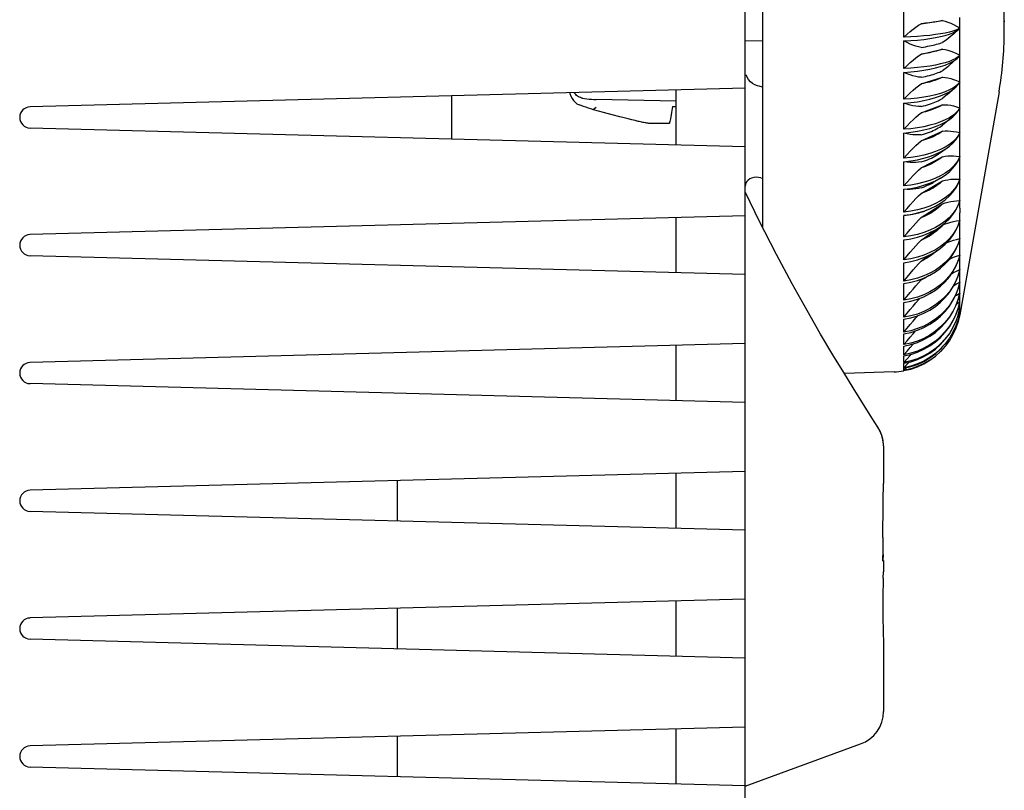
# Model space of a CAD drawing. Header units: inches. Extents: x 0 to 13.8, y 0 to 10.6.
# Tile 3 of 30: x 1.9 to 3, y 4.7 to 5.6. Entities that reach past the tile are written whole.
import ezdxf

# ---------------------------------------------------------------- set-up
doc = ezdxf.new("R2010")
doc.units = ezdxf.units.IN
doc.header["$LTSCALE"] = 0.75625
doc.header["$MEASUREMENT"] = 0
doc.layers.get('0').update_dxf_attribs({"linetype": 'CONTINUOUS'})

msp = doc.modelspace()

# ---------------------------------------------------------------- linework, layer by layer
at = {"color": 7, "linetype": 'Continuous'}
for p, q in [((2.7394, 4.2958), (2.7394, 6.0936)), ((2.759, 5.9659), (2.759, 5.3534)), ((3.0346, 5.5876), (3.0346, 5.7433)), ((2.9399, 5.5854), (2.9642, 5.5892)), ((2.9838, 5.5884), (2.9838, 5.5923)), ((3.0346, 5.5887), (3.0346, 5.5877)), ((2.982, 5.5792), (2.9794, 5.578)), ((2.9802, 5.5767), (2.9819, 5.5783)), ((2.9838, 5.5805), (2.982, 5.5792)), ((2.9829, 5.5793), (2.9838, 5.5802)), ((3.0346, 5.5877), (3.0346, 5.5874)), ((3.0346, 5.5874), (3.0346, 5.5876)), ((3.0346, 5.5874), (3.0346, 5.5874)), ((3.0346, 5.5761), (3.0346, 5.5874)), ((2.7394, 5.5663), (2.759, 5.5658)), ((2.9838, 5.5611), (2.9838, 5.5686)), ((2.9399, 5.5508), (2.9642, 5.5564)), ((2.9838, 5.5573), (2.9838, 5.5611)), ((2.9749, 5.5403), (2.981, 5.546)), ((2.9794, 5.5458), (2.9761, 5.5441)), ((2.982, 5.5476), (2.9794, 5.5458)), ((2.981, 5.5459), (2.982, 5.5469)), ((2.9838, 5.5494), (2.982, 5.5476)), ((2.982, 5.5469), (2.9838, 5.5492)), ((2.9838, 5.5305), (2.9838, 5.5379)), ((2.9399, 5.5168), (2.9642, 5.5243)), ((2.9838, 5.5267), (2.9838, 5.5305)), ((2.7394, 5.512), (1.9244, 5.4907)), ((2.6606, 5.4472), (2.6606, 5.51)), ((2.759, 5.5132), (2.7552, 5.5141)), ((2.9697, 5.5047), (2.9784, 5.5122)), ((2.9761, 5.512), (2.972, 5.5099)), ((2.9794, 5.5143), (2.9761, 5.512)), ((2.982, 5.5166), (2.9794, 5.5143)), ((2.9838, 5.5191), (2.982, 5.5166)), ((2.982, 5.5159), (2.9838, 5.5188)), ((2.4047, 5.5033), (2.4047, 5.4539)), ((2.6606, 5.4971), (2.5695, 5.499)), ((2.9838, 5.5007), (2.9838, 5.5078)), ((3.0287, 5.5076), (2.9838, 5.2535)), ((2.9838, 5.497), (2.9838, 5.5007)), ((2.578, 5.4842), (2.5664, 5.4874)), ((2.6567, 5.4911), (2.6554, 5.484)), ((2.6567, 5.4911), (2.6606, 5.4911)), ((2.9399, 5.4838), (2.9642, 5.4931)), ((2.9838, 5.4896), (2.982, 5.4866)), ((2.5879, 5.4816), (2.578, 5.4842)), ((2.5965, 5.4793), (2.5879, 5.4816)), ((2.6015, 5.478), (2.5965, 5.4793)), ((2.6061, 5.4768), (2.6015, 5.478)), ((2.6102, 5.4758), (2.6061, 5.4768)), ((2.6139, 5.4749), (2.6102, 5.4758)), ((2.9746, 5.4781), (2.9642, 5.4699)), ((2.9761, 5.4809), (2.972, 5.4782)), ((2.9838, 5.4718), (2.9838, 5.4788)), ((2.7394, 5.4451), (1.9244, 5.4664)), ((2.6172, 5.4741), (2.6139, 5.4749)), ((2.6528, 5.4715), (2.6316, 5.4716)), ((2.9626, 5.4687), (2.9642, 5.4699)), ((2.9838, 5.4683), (2.9838, 5.4718)), ((2.9399, 5.4518), (2.9642, 5.4628)), ((2.9838, 5.4612), (2.982, 5.4576)), ((2.9598, 5.4371), (2.9694, 5.4438)), ((2.9673, 5.4447), (2.962, 5.442)), ((2.972, 5.4477), (2.9673, 5.4447)), ((2.9838, 5.4441), (2.9838, 5.4508)), ((2.9399, 5.4212), (2.9642, 5.4338)), ((2.9838, 5.4178), (2.9838, 5.4241)), ((2.7573, 5.4097), (2.759, 5.4092)), ((2.962, 5.4094), (2.9536, 5.4045)), ((2.962, 5.412), (2.9561, 5.4092)), ((2.9399, 5.3919), (2.9642, 5.4062)), ((2.9838, 5.393), (2.9838, 5.3989)), ((2.756, 5.3593), (2.7394, 5.3936)), ((2.9399, 5.3644), (2.9642, 5.3801)), ((2.9497, 5.3775), (2.9428, 5.3751)), ((2.9642, 5.3801), (2.9626, 5.3785)), ((2.982, 5.3782), (2.9838, 5.3836)), ((2.7394, 5.3664), (1.9244, 5.345)), ((2.6606, 5.3015), (2.6606, 5.3643)), ((2.775, 5.3223), (2.755, 5.3613)), ((2.9399, 5.3386), (2.9642, 5.3558)), ((2.9626, 5.354), (2.961, 5.3523)), ((2.962, 5.3543), (2.9673, 5.3585)), ((2.9642, 5.3558), (2.9626, 5.354)), ((2.982, 5.3552), (2.9838, 5.3611)), ((2.9838, 5.3483), (2.9838, 5.3534)), ((2.9203, 5.339), (2.9264, 5.3399)), ((2.962, 5.3295), (2.9673, 5.334)), ((2.9838, 5.3288), (2.9838, 5.3334)), ((2.7394, 5.2994), (1.9244, 5.3208)), ((2.9399, 5.3149), (2.9485, 5.3214)), ((2.9838, 5.3114), (2.9838, 5.3154)), ((2.982, 5.2981), (2.9838, 5.3049)), ((2.9838, 5.296), (2.9838, 5.2996)), ((2.9399, 5.2933), (2.9424, 5.2953)), ((2.962, 5.2862), (2.9673, 5.2912)), ((2.982, 5.2833), (2.9838, 5.2905)), ((2.9838, 5.283), (2.9838, 5.2859)), ((2.982, 5.2709), (2.9838, 5.2782)), ((2.982, 5.2609), (2.9838, 5.2684)), ((2.9838, 5.2651), (2.9838, 5.2657)), ((2.9838, 5.2639), (2.9838, 5.2651)), ((2.982, 5.2535), (2.9794, 5.2459)), ((2.9813, 5.2591), (2.9838, 5.261)), ((2.982, 5.2533), (2.9838, 5.261)), ((2.9823, 5.2547), (2.9838, 5.256)), ((2.983, 5.2528), (2.9838, 5.2535)), ((2.9838, 5.2585), (2.9838, 5.2592)), ((2.9838, 5.2579), (2.9838, 5.2585)), ((2.9838, 5.2549), (2.9838, 5.255)), ((2.9838, 5.2547), (2.9838, 5.2548)), ((2.9838, 5.2545), (2.9838, 5.2546)), ((2.7394, 5.2207), (1.9244, 5.1993)), ((2.6606, 5.1558), (2.6606, 5.2186)), ((2.9673, 5.2206), (2.962, 5.2148)), ((2.9673, 5.2178), (2.962, 5.2119)), ((2.962, 5.2144), (2.9646, 5.2174)), ((2.9091, 5.1885), (2.8524, 5.1865)), ((2.92, 5.1897), (2.9203, 5.19)), ((2.9203, 5.1902), (2.9234, 5.1934)), ((2.9281, 5.192), (2.9203, 5.1902)), ((2.7394, 5.1538), (1.9244, 5.1751)), ((2.8906, 5.1257), (2.8838, 5.1361)), ((2.8931, 5.1211), (2.8906, 5.1256)), ((2.895, 5.1162), (2.8931, 5.1211)), ((2.8962, 5.1111), (2.895, 5.1161)), ((2.8964, 5.1103), (2.895, 5.1161)), ((2.8968, 5.106), (2.8962, 5.1111)), ((2.8968, 5.1043), (2.8964, 5.1103)), ((2.8968, 5.1043), (2.8968, 5.106)), ((2.8968, 5.1043), (2.8968, 5.1043)), ((2.8968, 5.1043), (2.8968, 5.0652)), ((2.7394, 5.075), (1.9244, 5.0537)), ((2.6606, 5.0101), (2.6606, 5.073)), ((2.3433, 5.0185), (2.3433, 5.0646)), ((2.8968, 5.0652), (2.8968, 5.0612)), ((2.7394, 5.0081), (1.9244, 5.0294)), ((2.8962, 5.0063), (2.8963, 5.0094)), ((2.8962, 5.003), (2.8962, 5.0063)), ((2.8962, 4.9996), (2.8962, 5.003)), ((2.8962, 4.9996), (2.8962, 4.9789)), ((2.8962, 4.9805), (2.8968, 4.9805)), ((2.8965, 4.9736), (2.8968, 4.9805)), ((2.8968, 4.9736), (2.8968, 4.9608)), ((2.8966, 4.9535), (2.8968, 4.9608)), ((2.8966, 4.9535), (2.8964, 4.9448)), ((2.7394, 4.9293), (1.9244, 4.908)), ((2.6606, 4.8645), (2.6606, 4.9273)), ((2.3433, 4.8728), (2.3433, 4.919)), ((2.7394, 4.8624), (1.9244, 4.8838)), ((2.8966, 4.8897), (2.8968, 4.8821)), ((2.8968, 4.8821), (2.8968, 4.8014)), ((2.7394, 4.7837), (1.9244, 4.7623)), ((2.6606, 4.7188), (2.6606, 4.7816)), ((2.3433, 4.7271), (2.3433, 4.7733)), ((2.7394, 4.7165), (2.8709, 4.7644)), ((2.7394, 4.7167), (1.9244, 4.7381))]:
    msp.add_line(p, q, dxfattribs=at)
for points in [[(2.9203, 5.5702), (2.9201, 5.5755), (2.92, 5.5808), (2.92, 5.5861), (2.92, 5.5915), (2.9201, 5.5968), (2.9203, 5.6021)], [(2.9642, 5.5892), (2.9626, 5.5888), (2.961, 5.5884), (2.9593, 5.588), (2.9575, 5.5877), (2.9556, 5.5873), (2.9536, 5.587)], [(2.9642, 5.5892), (2.9672, 5.5884), (2.9704, 5.5873), (2.9736, 5.586), (2.9769, 5.5845), (2.9803, 5.5826), (2.9838, 5.5805)], [(2.9838, 5.5805), (2.9838, 5.5825), (2.9838, 5.5845), (2.9838, 5.5884)], [(2.9203, 5.5702), (2.9239, 5.5736), (2.9273, 5.5766), (2.9306, 5.5793), (2.9338, 5.5816), (2.9369, 5.5836), (2.9399, 5.5854)], [(2.9536, 5.587), (2.9515, 5.5867), (2.9494, 5.5864), (2.9471, 5.5861), (2.9448, 5.5859), (2.9424, 5.5856), (2.9399, 5.5854)], [(2.962, 5.5707), (2.9673, 5.5721), (2.972, 5.5735), (2.9761, 5.5751), (2.9794, 5.5768), (2.982, 5.5785), (2.9829, 5.5793)], [(2.9794, 5.578), (2.9761, 5.5768), (2.972, 5.5757), (2.9673, 5.5747), (2.962, 5.5738)], [(2.9802, 5.5767), (2.9768, 5.5736), (2.9735, 5.5707), (2.9703, 5.5682), (2.9672, 5.566), (2.9642, 5.5641)], [(2.9838, 5.5763), (2.9838, 5.5783), (2.9838, 5.5802)], [(2.9203, 5.5343), (2.9201, 5.5395), (2.92, 5.5447), (2.92, 5.5499), (2.92, 5.5552), (2.9201, 5.5604), (2.9203, 5.5657)], [(2.962, 5.5738), (2.9561, 5.5729), (2.9497, 5.5721), (2.9428, 5.5715), (2.9356, 5.5709), (2.9281, 5.5705), (2.9203, 5.5702)], [(2.9203, 5.5657), (2.9281, 5.5661), (2.9356, 5.5667), (2.9428, 5.5675), (2.9497, 5.5684), (2.9561, 5.5695), (2.962, 5.5707)], [(2.9399, 5.5584), (2.9368, 5.559), (2.9337, 5.5598), (2.9305, 5.5609), (2.9272, 5.5622), (2.9238, 5.5638), (2.9203, 5.5657)], [(2.9838, 5.5686), (2.9838, 5.5724), (2.9838, 5.5763)], [(2.9399, 5.5584), (2.9424, 5.5588), (2.9448, 5.5592), (2.9471, 5.5596), (2.9494, 5.56), (2.9515, 5.5604), (2.9536, 5.5609)], [(2.9536, 5.5609), (2.9556, 5.5614), (2.9575, 5.5619), (2.9593, 5.5624), (2.961, 5.5629), (2.9626, 5.5635), (2.9642, 5.5641)], [(2.9642, 5.5564), (2.9626, 5.5559), (2.961, 5.5553), (2.9593, 5.5548), (2.9575, 5.5542), (2.9556, 5.5537), (2.9536, 5.5532)], [(2.9642, 5.5564), (2.9672, 5.5559), (2.9704, 5.5551), (2.9736, 5.5541), (2.9769, 5.5528), (2.9803, 5.5513), (2.9838, 5.5494)], [(2.9838, 5.5494), (2.9838, 5.5514), (2.9838, 5.5534), (2.9838, 5.5573)], [(2.9203, 5.5343), (2.9239, 5.5379), (2.9273, 5.5411), (2.9306, 5.544), (2.9338, 5.5466), (2.9369, 5.5488), (2.9399, 5.5508)], [(2.9536, 5.5532), (2.9515, 5.5528), (2.9494, 5.5523), (2.9471, 5.5519), (2.9448, 5.5515), (2.9424, 5.5511), (2.9399, 5.5508)], [(2.962, 5.5365), (2.9673, 5.5383), (2.972, 5.5403), (2.9761, 5.5424), (2.9794, 5.5446), (2.981, 5.5459)], [(2.9761, 5.5441), (2.972, 5.5424), (2.9673, 5.5409), (2.962, 5.5395)], [(2.9838, 5.5454), (2.9838, 5.5473), (2.9838, 5.5492)], [(2.9838, 5.5379), (2.9838, 5.5416), (2.9838, 5.5454)], [(2.962, 5.5395), (2.9561, 5.5382), (2.9497, 5.5371), (2.9428, 5.5361), (2.9356, 5.5354), (2.9281, 5.5347), (2.9203, 5.5343)], [(2.9203, 5.5299), (2.9281, 5.5304), (2.9356, 5.5312), (2.9428, 5.5323), (2.9497, 5.5335), (2.9561, 5.5349), (2.962, 5.5365)], [(2.9536, 5.5276), (2.9556, 5.5282), (2.9575, 5.5289), (2.9593, 5.5296), (2.961, 5.5303), (2.9626, 5.5311), (2.9642, 5.5318)], [(2.9749, 5.5403), (2.9735, 5.5391), (2.9703, 5.5364), (2.9672, 5.5339), (2.9642, 5.5318)], [(2.7552, 5.5141), (2.7533, 5.5145), (2.7504, 5.5157), (2.7477, 5.5173), (2.7453, 5.5193), (2.7432, 5.5217), (2.7416, 5.5243), (2.7403, 5.5272)], [(2.9203, 5.4992), (2.9201, 5.5042), (2.92, 5.5093), (2.92, 5.5144), (2.92, 5.5196), (2.9201, 5.5247), (2.9203, 5.5299)], [(2.9399, 5.5243), (2.9368, 5.5246), (2.9337, 5.5252), (2.9305, 5.5259), (2.9272, 5.527), (2.9238, 5.5283), (2.9203, 5.5299)], [(2.9399, 5.5243), (2.9424, 5.5248), (2.9448, 5.5253), (2.9471, 5.5258), (2.9494, 5.5264), (2.9515, 5.527), (2.9536, 5.5276)], [(2.9642, 5.5243), (2.9626, 5.5236), (2.961, 5.5228), (2.9593, 5.5221), (2.9575, 5.5214), (2.9556, 5.5207), (2.9536, 5.5201)], [(2.9642, 5.5243), (2.9672, 5.5241), (2.9704, 5.5236), (2.9736, 5.5228), (2.9769, 5.5218), (2.9803, 5.5206), (2.9838, 5.5191)], [(2.9838, 5.5191), (2.9838, 5.521), (2.9838, 5.523), (2.9838, 5.5267)], [(2.9203, 5.4992), (2.9239, 5.503), (2.9273, 5.5064), (2.9306, 5.5095), (2.9338, 5.5123), (2.9369, 5.5147), (2.9399, 5.5168)], [(2.9536, 5.5201), (2.9515, 5.5195), (2.9494, 5.5189), (2.9471, 5.5183), (2.9448, 5.5178), (2.9424, 5.5173), (2.9399, 5.5168)], [(2.962, 5.5031), (2.9673, 5.5053), (2.972, 5.5078), (2.9761, 5.5104), (2.9784, 5.5122)], [(2.972, 5.5099), (2.9673, 5.5078), (2.962, 5.506)], [(2.9784, 5.5122), (2.9794, 5.5131), (2.982, 5.5159)], [(2.9838, 5.5151), (2.9838, 5.517), (2.9838, 5.5188)], [(2.9838, 5.5078), (2.9838, 5.5114), (2.9838, 5.5151)], [(2.5394, 5.5068), (2.5396, 5.5058), (2.5407, 5.5027), (2.542, 5.5), (2.5436, 5.4977), (2.5455, 5.4958), (2.5476, 5.4942), (2.5501, 5.4929)], [(2.554, 5.5005), (2.5529, 5.5007), (2.5518, 5.5011), (2.5507, 5.5016), (2.5495, 5.5022), (2.5484, 5.5029), (2.5473, 5.5037), (2.5462, 5.5047), (2.5451, 5.5058), (2.5442, 5.5069)], [(2.554, 5.5005), (2.5564, 5.5001), (2.5589, 5.4998), (2.5615, 5.4995), (2.5641, 5.4993), (2.5668, 5.4991), (2.5695, 5.499)], [(2.962, 5.506), (2.9561, 5.5043), (2.9497, 5.5028), (2.9428, 5.5016), (2.9356, 5.5005), (2.9281, 5.4997), (2.9203, 5.4992)], [(2.9203, 5.4949), (2.9281, 5.4955), (2.9356, 5.4965), (2.9428, 5.4978), (2.9497, 5.4993), (2.9561, 5.5011), (2.962, 5.5031)], [(2.9536, 5.4951), (2.9556, 5.4959), (2.9575, 5.4967), (2.9593, 5.4976), (2.961, 5.4985), (2.9626, 5.4994), (2.9642, 5.5003)], [(2.9697, 5.5047), (2.9672, 5.5027), (2.9642, 5.5003)], [(2.5664, 5.4874), (2.5635, 5.4883), (2.5606, 5.4892), (2.5578, 5.4901), (2.555, 5.491), (2.5525, 5.492), (2.5501, 5.4929)], [(2.5695, 5.4898), (2.567, 5.4878), (2.5664, 5.4874)], [(2.9203, 5.465), (2.9201, 5.4699), (2.92, 5.4748), (2.92, 5.4798), (2.92, 5.4848), (2.9201, 5.4898), (2.9203, 5.4949)], [(2.9399, 5.4911), (2.9368, 5.4911), (2.9337, 5.4914), (2.9305, 5.4919), (2.9272, 5.4926), (2.9238, 5.4936), (2.9203, 5.4949)], [(2.9399, 5.4911), (2.9424, 5.4916), (2.9448, 5.4923), (2.9471, 5.4929), (2.9494, 5.4936), (2.9515, 5.4943), (2.9536, 5.4951)], [(2.9536, 5.4878), (2.9515, 5.4871), (2.9494, 5.4863), (2.9471, 5.4856), (2.9448, 5.485), (2.9424, 5.4844), (2.9399, 5.4838)], [(2.9642, 5.4931), (2.9626, 5.4921), (2.961, 5.4912), (2.9593, 5.4903), (2.9575, 5.4895), (2.9556, 5.4886), (2.9536, 5.4878)], [(2.9642, 5.4931), (2.9672, 5.4931), (2.9704, 5.4928), (2.9736, 5.4924), (2.9769, 5.4917), (2.9803, 5.4908), (2.9838, 5.4896)], [(2.9746, 5.4781), (2.9761, 5.4793), (2.9794, 5.4825), (2.982, 5.4859), (2.9838, 5.4894)], [(2.9838, 5.4896), (2.9838, 5.4915), (2.9838, 5.4934), (2.9838, 5.497)], [(2.9838, 5.4858), (2.9838, 5.4876), (2.9838, 5.4894)], [(2.6554, 5.484), (2.6545, 5.4792), (2.6541, 5.4771), (2.6537, 5.4753), (2.6534, 5.4738), (2.6532, 5.4727), (2.653, 5.472), (2.6528, 5.4716), (2.6528, 5.4715)], [(2.9203, 5.465), (2.9239, 5.469), (2.9273, 5.4726), (2.9306, 5.4759), (2.9338, 5.4788), (2.9369, 5.4815), (2.9399, 5.4838)], [(2.972, 5.4782), (2.9673, 5.4757), (2.962, 5.4734)], [(2.962, 5.4706), (2.9673, 5.4733), (2.972, 5.4762), (2.9746, 5.4781)], [(2.982, 5.4866), (2.9794, 5.4837), (2.9761, 5.4809)], [(2.9838, 5.4788), (2.9838, 5.4822), (2.9838, 5.4858)], [(2.6316, 5.4716), (2.6314, 5.4716), (2.6309, 5.4716), (2.6303, 5.4717), (2.6296, 5.4718), (2.6289, 5.4719), (2.6281, 5.472), (2.6272, 5.4721), (2.6262, 5.4723), (2.6252, 5.4725), (2.624, 5.4727), (2.6228, 5.4729), (2.6216, 5.4732), (2.6202, 5.4735), (2.6187, 5.4738), (2.6172, 5.4741)], [(2.962, 5.4734), (2.9561, 5.4714), (2.9497, 5.4696), (2.9428, 5.468), (2.9356, 5.4667), (2.9281, 5.4657), (2.9203, 5.465)], [(2.9203, 5.4608), (2.9281, 5.4617), (2.9356, 5.4628), (2.9428, 5.4643), (2.9497, 5.4661), (2.9561, 5.4682), (2.962, 5.4706)], [(2.9536, 5.4636), (2.9556, 5.4646), (2.9575, 5.4656), (2.9593, 5.4666), (2.961, 5.4676), (2.9626, 5.4687)], [(2.9838, 5.4612), (2.9838, 5.463), (2.9838, 5.4648), (2.9838, 5.4683)], [(2.9203, 5.4321), (2.9201, 5.4368), (2.92, 5.4415), (2.92, 5.4463), (2.92, 5.4511), (2.9201, 5.456), (2.9203, 5.4608)], [(2.9399, 5.4589), (2.9368, 5.4586), (2.9337, 5.4586), (2.9305, 5.4588), (2.9272, 5.4592), (2.9238, 5.4599), (2.9203, 5.4608)], [(2.9399, 5.4589), (2.9424, 5.4595), (2.9448, 5.4603), (2.9471, 5.461), (2.9494, 5.4619), (2.9515, 5.4627), (2.9536, 5.4636)], [(2.9536, 5.4566), (2.9515, 5.4557), (2.9494, 5.4549), (2.9471, 5.454), (2.9448, 5.4533), (2.9424, 5.4525), (2.9399, 5.4518)], [(2.9642, 5.4628), (2.9626, 5.4617), (2.961, 5.4606), (2.9593, 5.4596), (2.9575, 5.4586), (2.9556, 5.4576), (2.9536, 5.4566)], [(2.9642, 5.4628), (2.9672, 5.4631), (2.9704, 5.4631), (2.9736, 5.463), (2.9769, 5.4626), (2.9803, 5.462), (2.9838, 5.4612)], [(2.9694, 5.4438), (2.972, 5.4457), (2.9761, 5.4493), (2.9794, 5.453), (2.982, 5.4569), (2.9838, 5.4609)], [(2.982, 5.4576), (2.9794, 5.4541), (2.9761, 5.4508), (2.972, 5.4477)], [(2.9838, 5.4575), (2.9838, 5.4592), (2.9838, 5.4609)], [(2.9838, 5.4508), (2.9838, 5.4524), (2.9838, 5.4541), (2.9838, 5.4575)], [(2.9203, 5.4321), (2.9239, 5.4362), (2.9273, 5.44), (2.9306, 5.4434), (2.9338, 5.4465), (2.9369, 5.4493), (2.9399, 5.4518)], [(2.962, 5.442), (2.9561, 5.4396), (2.9497, 5.4374), (2.9428, 5.4356), (2.9356, 5.4341), (2.9281, 5.4329), (2.9203, 5.4321)], [(2.962, 5.4393), (2.9673, 5.4424), (2.9694, 5.4438)], [(2.9838, 5.4408), (2.9838, 5.4425), (2.9838, 5.4441)], [(2.9203, 5.428), (2.9281, 5.429), (2.9356, 5.4303), (2.9428, 5.4321), (2.9497, 5.4341), (2.9561, 5.4366), (2.962, 5.4393)], [(2.9399, 5.4279), (2.9424, 5.4287), (2.9448, 5.4295), (2.9471, 5.4304), (2.9494, 5.4313), (2.9515, 5.4323), (2.9536, 5.4334)], [(2.9536, 5.4334), (2.9556, 5.4345), (2.9575, 5.4356), (2.9593, 5.4368), (2.9598, 5.4371)], [(2.9642, 5.4338), (2.9626, 5.4325), (2.961, 5.4313), (2.9593, 5.4301), (2.9575, 5.4289), (2.9556, 5.4278), (2.9536, 5.4267)], [(2.9838, 5.4339), (2.982, 5.4298), (2.9794, 5.4259), (2.9761, 5.4221), (2.972, 5.4185), (2.9673, 5.4151), (2.962, 5.412)], [(2.962, 5.4094), (2.9673, 5.4129), (2.972, 5.4166), (2.9761, 5.4206), (2.9794, 5.4248), (2.982, 5.4292), (2.9838, 5.4337)], [(2.9642, 5.4338), (2.9672, 5.4343), (2.9704, 5.4347), (2.9736, 5.4348), (2.9769, 5.4347), (2.9803, 5.4344), (2.9838, 5.4339)], [(2.9838, 5.4339), (2.9838, 5.4357), (2.9838, 5.4374), (2.9838, 5.4408)], [(2.9838, 5.4305), (2.9838, 5.4321), (2.9838, 5.4337)], [(2.9203, 5.4005), (2.9201, 5.405), (2.92, 5.4095), (2.92, 5.4141), (2.92, 5.4187), (2.9201, 5.4233), (2.9203, 5.428)], [(2.9399, 5.4279), (2.9368, 5.4274), (2.9337, 5.4271), (2.9305, 5.427), (2.9272, 5.4271), (2.9238, 5.4275), (2.9203, 5.428)], [(2.9203, 5.4005), (2.9239, 5.4048), (2.9273, 5.4087), (2.9306, 5.4123), (2.9338, 5.4155), (2.9369, 5.4185), (2.9399, 5.4212)], [(2.9536, 5.4267), (2.9515, 5.4256), (2.9494, 5.4246), (2.9471, 5.4237), (2.9448, 5.4228), (2.9424, 5.4219), (2.9399, 5.4212)], [(2.9838, 5.4241), (2.9838, 5.4257), (2.9838, 5.4272), (2.9838, 5.4305)], [(2.7573, 5.4097), (2.7544, 5.4102), (2.7517, 5.4103), (2.7491, 5.41), (2.7467, 5.4094), (2.7445, 5.4084), (2.7427, 5.4071), (2.7412, 5.4056), (2.7402, 5.404), (2.7396, 5.4022), (2.7394, 5.4003)], [(2.9203, 5.3967), (2.9281, 5.3977), (2.9356, 5.3992), (2.9428, 5.4012), (2.9497, 5.4035), (2.9561, 5.4063), (2.962, 5.4094)], [(2.9561, 5.4092), (2.9497, 5.4067), (2.9428, 5.4046), (2.9356, 5.4028), (2.9281, 5.4014), (2.9203, 5.4005)], [(2.9838, 5.4146), (2.9838, 5.4162), (2.9838, 5.4178)], [(2.9838, 5.4081), (2.9838, 5.4098), (2.9838, 5.4114), (2.9838, 5.4146)], [(2.9399, 5.3983), (2.9368, 5.3976), (2.9337, 5.397), (2.9305, 5.3966), (2.9272, 5.3964), (2.9238, 5.3965), (2.9203, 5.3967)], [(2.9399, 5.3983), (2.9424, 5.3992), (2.9448, 5.4001), (2.9471, 5.4012), (2.9494, 5.4022), (2.9515, 5.4033), (2.9536, 5.4045)], [(2.9536, 5.3981), (2.9515, 5.397), (2.9494, 5.3958), (2.9471, 5.3948), (2.9448, 5.3938), (2.9424, 5.3928), (2.9399, 5.3919)], [(2.9642, 5.4062), (2.9626, 5.4047), (2.961, 5.4033), (2.9593, 5.402), (2.9575, 5.4006), (2.9556, 5.3994), (2.9536, 5.3981)], [(2.9838, 5.4081), (2.982, 5.4035), (2.9794, 5.399), (2.9761, 5.3948), (2.972, 5.3907), (2.9673, 5.3869), (2.962, 5.3834)], [(2.962, 5.381), (2.9673, 5.3848), (2.972, 5.389), (2.9761, 5.3934), (2.9794, 5.3981), (2.982, 5.4029), (2.9838, 5.4079)], [(2.9642, 5.4062), (2.9672, 5.407), (2.9704, 5.4076), (2.9736, 5.408), (2.9769, 5.4082), (2.9803, 5.4082), (2.9838, 5.4081)], [(2.9838, 5.4048), (2.9838, 5.4064), (2.9838, 5.4079)], [(2.9838, 5.3989), (2.9838, 5.4003), (2.9838, 5.4018), (2.9838, 5.4048)], [(2.9203, 5.3705), (2.9201, 5.3748), (2.92, 5.3791), (2.92, 5.3834), (2.92, 5.3878), (2.9201, 5.3922), (2.9203, 5.3967)], [(2.9203, 5.3705), (2.9239, 5.3749), (2.9273, 5.379), (2.9306, 5.3827), (2.9338, 5.386), (2.9369, 5.3891), (2.9399, 5.3919)], [(2.9838, 5.39), (2.9838, 5.3915), (2.9838, 5.393)], [(2.9838, 5.3838), (2.9838, 5.3854), (2.9838, 5.3869), (2.9838, 5.39)], [(2.9428, 5.3751), (2.9356, 5.3731), (2.9281, 5.3716), (2.9203, 5.3705)], [(2.9203, 5.3669), (2.9281, 5.3681), (2.9356, 5.3698), (2.9428, 5.3719), (2.9497, 5.3745), (2.9504, 5.3749)], [(2.962, 5.3834), (2.9561, 5.3803), (2.9497, 5.3775)], [(2.9504, 5.3749), (2.9561, 5.3776), (2.962, 5.381)], [(2.9626, 5.3785), (2.961, 5.377), (2.9593, 5.3755), (2.9575, 5.374), (2.9556, 5.3726), (2.9536, 5.3712)], [(2.9838, 5.3838), (2.982, 5.3788), (2.9794, 5.3738), (2.9761, 5.3691), (2.972, 5.3646), (2.9673, 5.3605), (2.962, 5.3566)], [(2.9642, 5.3801), (2.9672, 5.3811), (2.9704, 5.382), (2.9736, 5.3827), (2.9769, 5.3832), (2.9803, 5.3836), (2.9838, 5.3838)], [(2.9673, 5.3585), (2.972, 5.363), (2.9761, 5.3678), (2.9794, 5.3729), (2.982, 5.3782)], [(2.9838, 5.3808), (2.9838, 5.3822), (2.9838, 5.3836)], [(2.9839, 5.3752), (2.9838, 5.3766), (2.9838, 5.378), (2.9838, 5.3808)], [(2.9839, 5.3752), (2.9838, 5.3748), (2.9838, 5.3697)], [(2.9203, 5.3424), (2.9201, 5.3463), (2.92, 5.3504), (2.92, 5.3544), (2.92, 5.3585), (2.9201, 5.3627), (2.9203, 5.3669)], [(2.9399, 5.3704), (2.9368, 5.3694), (2.9337, 5.3685), (2.9305, 5.3679), (2.9272, 5.3674), (2.9238, 5.3671), (2.9203, 5.3669)], [(2.9203, 5.3424), (2.9239, 5.3468), (2.9273, 5.351), (2.9306, 5.3548), (2.9338, 5.3582), (2.9369, 5.3615), (2.9399, 5.3644)], [(2.9399, 5.3704), (2.9424, 5.3714), (2.9437, 5.3719)], [(2.9536, 5.3712), (2.9515, 5.3699), (2.9494, 5.3687), (2.9471, 5.3675), (2.9448, 5.3664), (2.9424, 5.3654), (2.9399, 5.3644)], [(2.9838, 5.367), (2.9838, 5.3683), (2.9838, 5.3697)], [(2.9838, 5.3612), (2.9838, 5.3627), (2.9838, 5.3641), (2.9838, 5.367)], [(2.962, 5.3566), (2.9561, 5.3531), (2.9497, 5.35), (2.9428, 5.3474), (2.9356, 5.3452), (2.9281, 5.3435), (2.9203, 5.3424)], [(2.9264, 5.3399), (2.9281, 5.3403), (2.9356, 5.3421), (2.9428, 5.3444), (2.9497, 5.3473), (2.9561, 5.3506), (2.962, 5.3543)], [(2.961, 5.3523), (2.9593, 5.3507), (2.9575, 5.3491), (2.9556, 5.3476), (2.9536, 5.3461)], [(2.9838, 5.3612), (2.982, 5.3557), (2.9794, 5.3504), (2.9761, 5.3452), (2.972, 5.3404), (2.9673, 5.3358), (2.962, 5.3316)], [(2.9642, 5.3558), (2.9673, 5.3571), (2.9704, 5.3582), (2.9736, 5.3592), (2.9769, 5.36), (2.9803, 5.3607), (2.9838, 5.3612)], [(2.9673, 5.334), (2.972, 5.3389), (2.9761, 5.3441), (2.9794, 5.3495), (2.982, 5.3552)], [(2.9838, 5.3585), (2.9838, 5.3598), (2.9838, 5.3611)], [(2.9838, 5.3534), (2.9838, 5.3546), (2.9838, 5.3559), (2.9838, 5.3585)], [(2.9536, 5.3461), (2.9515, 5.3447), (2.9494, 5.3433), (2.9471, 5.3421), (2.9448, 5.3408), (2.9424, 5.3397), (2.9399, 5.3386)], [(2.9838, 5.3458), (2.9838, 5.347), (2.9838, 5.3483)], [(2.9838, 5.3405), (2.9838, 5.3419), (2.9838, 5.3432), (2.9838, 5.3458)], [(2.92, 5.3273), (2.92, 5.3292), (2.92, 5.3312), (2.9201, 5.3331), (2.9201, 5.335), (2.9202, 5.337), (2.9203, 5.339)], [(2.9203, 5.3161), (2.9239, 5.3207), (2.9273, 5.3248), (2.9306, 5.3287), (2.9338, 5.3323), (2.9369, 5.3356), (2.9399, 5.3386)], [(2.962, 5.3316), (2.9561, 5.3278), (2.9497, 5.3245), (2.9428, 5.3216), (2.9356, 5.3193), (2.9281, 5.3174), (2.9203, 5.3161)], [(2.9838, 5.3405), (2.982, 5.3346), (2.9794, 5.3288), (2.9761, 5.3233), (2.972, 5.3181), (2.9673, 5.3132), (2.962, 5.3087)], [(2.962, 5.3068), (2.9673, 5.3115), (2.972, 5.3167), (2.9761, 5.3222), (2.9794, 5.3281), (2.982, 5.3341)], [(2.9687, 5.3355), (2.9704, 5.3362), (2.9736, 5.3375), (2.9769, 5.3386), (2.9803, 5.3396), (2.9838, 5.3405)], [(2.9838, 5.338), (2.9838, 5.3392), (2.9838, 5.3404)], [(2.9838, 5.3334), (2.9838, 5.3345), (2.9838, 5.3357), (2.9838, 5.338)], [(2.8099, 5.2586), (2.793, 5.2888), (2.775, 5.3223)], [(2.9203, 5.3161), (2.9202, 5.318), (2.9201, 5.3198), (2.9201, 5.3217), (2.92, 5.3235), (2.92, 5.3254), (2.92, 5.3273)], [(2.9203, 5.313), (2.9281, 5.3144), (2.9356, 5.3164), (2.9428, 5.3189), (2.9497, 5.3219), (2.9561, 5.3255), (2.962, 5.3295)], [(2.9536, 5.3229), (2.9515, 5.3214), (2.9494, 5.3199), (2.9471, 5.3186), (2.9448, 5.3173), (2.9424, 5.316), (2.9399, 5.3149)], [(2.9589, 5.3274), (2.9575, 5.3261), (2.9556, 5.3245), (2.9536, 5.3229)], [(2.9838, 5.3217), (2.982, 5.3154), (2.9794, 5.3093), (2.9761, 5.3035), (2.972, 5.2979), (2.9673, 5.2927), (2.962, 5.2879)], [(2.9723, 5.3172), (2.9736, 5.3178), (2.9769, 5.3192), (2.9803, 5.3205), (2.9838, 5.3217)], [(2.9838, 5.3265), (2.9838, 5.3277), (2.9838, 5.3288)], [(2.9838, 5.3217), (2.9838, 5.323), (2.9838, 5.3242), (2.9838, 5.3265)], [(2.9838, 5.3195), (2.9838, 5.3206), (2.9838, 5.3216)], [(2.9838, 5.3154), (2.9838, 5.3164), (2.9838, 5.3174), (2.9838, 5.3195)], [(2.9203, 5.292), (2.9201, 5.2954), (2.92, 5.2988), (2.92, 5.3023), (2.92, 5.3058), (2.9201, 5.3094), (2.9203, 5.313)], [(2.9203, 5.292), (2.9239, 5.2966), (2.9273, 5.3008), (2.9306, 5.3047), (2.9338, 5.3084), (2.9369, 5.3118), (2.9399, 5.3149)], [(2.962, 5.3087), (2.9561, 5.3046), (2.9497, 5.301), (2.9428, 5.2979), (2.9356, 5.2954), (2.9281, 5.2934), (2.9203, 5.292)], [(2.9673, 5.2912), (2.972, 5.2967), (2.9761, 5.3025), (2.9794, 5.3086), (2.982, 5.315), (2.9822, 5.3159)], [(2.9838, 5.3093), (2.9838, 5.3103), (2.9838, 5.3114)], [(2.9838, 5.3051), (2.9838, 5.3061), (2.9838, 5.3072), (2.9838, 5.3093)], [(2.9203, 5.2892), (2.9281, 5.2907), (2.9356, 5.2927), (2.9428, 5.2954), (2.9497, 5.2987), (2.9561, 5.3025), (2.962, 5.3068)], [(2.9489, 5.2983), (2.9471, 5.2972), (2.9448, 5.2958), (2.9424, 5.2945), (2.9399, 5.2933)], [(2.9838, 5.3051), (2.982, 5.2984), (2.9794, 5.292), (2.9761, 5.2858), (2.972, 5.2799), (2.9673, 5.2745), (2.962, 5.2694)], [(2.962, 5.2679), (2.9673, 5.2732), (2.972, 5.2789), (2.9761, 5.2849), (2.9794, 5.2914), (2.982, 5.2981)], [(2.9749, 5.3008), (2.9769, 5.3019), (2.9803, 5.3035), (2.9838, 5.3051)], [(2.9838, 5.3031), (2.9838, 5.304), (2.9838, 5.3049)], [(2.9838, 5.2996), (2.9838, 5.3004), (2.9838, 5.3013), (2.9838, 5.3031)], [(2.9203, 5.2702), (2.9201, 5.2732), (2.92, 5.2763), (2.92, 5.2794), (2.92, 5.2826), (2.9201, 5.2859), (2.9203, 5.2892)], [(2.9203, 5.2702), (2.9238, 5.2747), (2.9273, 5.279), (2.9306, 5.2829), (2.9338, 5.2866), (2.9369, 5.2901), (2.9399, 5.2933)], [(2.962, 5.2879), (2.9561, 5.2836), (2.9497, 5.2797), (2.9428, 5.2765), (2.9356, 5.2738), (2.9281, 5.2717), (2.9203, 5.2702)], [(2.9203, 5.2677), (2.9281, 5.2692), (2.9356, 5.2714), (2.9428, 5.2742), (2.9497, 5.2777), (2.9561, 5.2817), (2.962, 5.2862)], [(2.9838, 5.2906), (2.982, 5.2836), (2.9794, 5.2769), (2.9761, 5.2705), (2.972, 5.2643), (2.9673, 5.2586), (2.962, 5.2533)], [(2.977, 5.2868), (2.9803, 5.2887), (2.9838, 5.2906)], [(2.9838, 5.2942), (2.9838, 5.2951), (2.9838, 5.296)], [(2.9838, 5.2906), (2.9838, 5.2915), (2.9838, 5.2924), (2.9838, 5.2942)], [(2.9838, 5.2889), (2.9838, 5.2897), (2.9838, 5.2905)], [(2.9838, 5.2859), (2.9838, 5.2867), (2.9838, 5.2874), (2.9838, 5.2889)], [(2.962, 5.252), (2.9673, 5.2575), (2.972, 5.2634), (2.9761, 5.2697), (2.9794, 5.2764), (2.982, 5.2833)], [(2.9838, 5.2783), (2.982, 5.2712), (2.9794, 5.2642), (2.9761, 5.2575), (2.972, 5.2512), (2.9673, 5.2452), (2.962, 5.2398)], [(2.9788, 5.2752), (2.9803, 5.2761), (2.9838, 5.2783)], [(2.9838, 5.2814), (2.9838, 5.2822), (2.9838, 5.283)], [(2.9838, 5.2783), (2.9838, 5.2791), (2.9838, 5.2799), (2.9838, 5.2814)], [(2.9838, 5.277), (2.9838, 5.2776), (2.9838, 5.2782)], [(2.9838, 5.2746), (2.9838, 5.2752), (2.9838, 5.2758), (2.9838, 5.277)], [(2.9838, 5.2722), (2.9838, 5.2742), (2.9838, 5.2746)], [(2.9203, 5.2508), (2.9201, 5.2534), (2.92, 5.2561), (2.92, 5.2589), (2.92, 5.2618), (2.9201, 5.2647), (2.9203, 5.2677)], [(2.9203, 5.2508), (2.9238, 5.2553), (2.9273, 5.2595), (2.9306, 5.2634), (2.9338, 5.2672), (2.9369, 5.2706), (2.9388, 5.2726)], [(2.962, 5.2694), (2.9561, 5.2649), (2.9497, 5.2608), (2.9428, 5.2574), (2.9356, 5.2545), (2.9281, 5.2523), (2.9203, 5.2508)], [(2.9203, 5.2485), (2.9281, 5.2501), (2.9356, 5.2524), (2.9428, 5.2554), (2.9497, 5.259), (2.9561, 5.2632), (2.962, 5.2679)], [(2.962, 5.2387), (2.9673, 5.2443), (2.972, 5.2504), (2.9761, 5.2569), (2.9794, 5.2638), (2.982, 5.2709)], [(2.9802, 5.2659), (2.9803, 5.266), (2.9838, 5.2685)], [(2.9838, 5.271), (2.9838, 5.2716), (2.9838, 5.2722)], [(2.9838, 5.2685), (2.9838, 5.2691), (2.9838, 5.2698), (2.9838, 5.271)], [(2.9838, 5.2675), (2.9838, 5.2679), (2.9838, 5.2684)], [(2.9838, 5.2657), (2.9838, 5.2661), (2.9838, 5.2666), (2.9838, 5.2675)], [(2.9838, 5.2629), (2.9838, 5.2634), (2.9838, 5.2639)], [(2.9838, 5.261), (2.9838, 5.2615), (2.9838, 5.262), (2.9838, 5.2629)], [(2.8838, 5.1361), (2.8712, 5.1561), (2.8623, 5.1704), (2.8517, 5.1877), (2.8393, 5.2081), (2.8253, 5.2317), (2.8099, 5.2586)], [(2.962, 5.2533), (2.9561, 5.2486), (2.9497, 5.2444), (2.9428, 5.2408), (2.9356, 5.2378), (2.9281, 5.2355), (2.9203, 5.2339)], [(2.9203, 5.2339), (2.9238, 5.2383), (2.9272, 5.2424), (2.9306, 5.2464), (2.9338, 5.2501), (2.936, 5.2526)], [(2.9203, 5.2319), (2.9281, 5.2336), (2.9356, 5.236), (2.9428, 5.2391), (2.9497, 5.2428), (2.9561, 5.2471), (2.962, 5.252)], [(2.982, 5.2611), (2.9794, 5.2539), (2.9761, 5.247), (2.972, 5.2405), (2.9673, 5.2344), (2.962, 5.2288)], [(2.962, 5.2279), (2.9673, 5.2337), (2.972, 5.2399), (2.9761, 5.2465), (2.9794, 5.2536), (2.982, 5.2609)], [(2.9838, 5.256), (2.982, 5.2483), (2.9794, 5.2409), (2.9761, 5.2338), (2.972, 5.227), (2.9673, 5.2206)], [(2.9838, 5.2535), (2.982, 5.2458), (2.9794, 5.2383), (2.9761, 5.231), (2.972, 5.2242), (2.9673, 5.2178)], [(2.9838, 5.2604), (2.9838, 5.2607), (2.9838, 5.261)], [(2.9838, 5.2592), (2.9838, 5.2594), (2.9838, 5.2597), (2.9838, 5.2604)], [(2.9838, 5.2573), (2.9838, 5.2576), (2.9838, 5.2579)], [(2.9838, 5.256), (2.9838, 5.2563), (2.9838, 5.2567), (2.9838, 5.2573)], [(2.9838, 5.2551), (2.9838, 5.2552), (2.9838, 5.2554), (2.9838, 5.2555), (2.9838, 5.2557), (2.9838, 5.2558), (2.9838, 5.256)], [(2.9838, 5.2535), (2.9838, 5.2537), (2.9838, 5.2538), (2.9838, 5.254), (2.9838, 5.2542), (2.9838, 5.2543), (2.9838, 5.2545)], [(2.9203, 5.2339), (2.9201, 5.2361), (2.92, 5.2385), (2.92, 5.2409), (2.92, 5.2434), (2.9201, 5.2459), (2.9203, 5.2485)], [(2.9794, 5.2461), (2.9761, 5.2391), (2.972, 5.2324), (2.9673, 5.2262), (2.962, 5.2204)], [(2.962, 5.2198), (2.9673, 5.2257), (2.972, 5.232), (2.9761, 5.2388), (2.9794, 5.2459)], [(2.9203, 5.2196), (2.9201, 5.2215), (2.92, 5.2234), (2.92, 5.2254), (2.92, 5.2275), (2.9201, 5.2297), (2.9203, 5.2319)], [(2.962, 5.2398), (2.9561, 5.2348), (2.9497, 5.2305), (2.9428, 5.2267), (2.9356, 5.2236), (2.9281, 5.2212), (2.9203, 5.2196)], [(2.9203, 5.218), (2.9281, 5.2197), (2.9356, 5.2222), (2.9428, 5.2253), (2.9497, 5.2292), (2.9561, 5.2336), (2.962, 5.2387)], [(2.9203, 5.2196), (2.9238, 5.2239), (2.9273, 5.228), (2.9306, 5.2319), (2.9336, 5.2353)], [(2.962, 5.2288), (2.9561, 5.2237), (2.9497, 5.2192), (2.9428, 5.2154), (2.9356, 5.2122), (2.9281, 5.2097), (2.9203, 5.208)], [(2.9203, 5.208), (2.9201, 5.2095), (2.92, 5.211), (2.92, 5.2127), (2.92, 5.2144), (2.9201, 5.2161), (2.9203, 5.218)], [(2.9203, 5.2068), (2.9281, 5.2085), (2.9356, 5.211), (2.9428, 5.2143), (2.9497, 5.2182), (2.9561, 5.2228), (2.962, 5.2279)], [(2.9203, 5.208), (2.9238, 5.2122), (2.9272, 5.2162), (2.9306, 5.2201), (2.9311, 5.2207)], [(2.962, 5.2204), (2.9561, 5.2152), (2.9497, 5.2107), (2.9428, 5.2067), (2.9356, 5.2035), (2.9281, 5.201), (2.9203, 5.1992)], [(2.9203, 5.1983), (2.9281, 5.2001), (2.9356, 5.2027), (2.9428, 5.2059), (2.9497, 5.2099), (2.9561, 5.2146), (2.962, 5.2198)], [(2.9203, 5.1992), (2.9201, 5.2003), (2.92, 5.2014), (2.92, 5.2027), (2.92, 5.2039), (2.9201, 5.2053), (2.9203, 5.2068)], [(2.962, 5.2148), (2.9561, 5.2095), (2.9497, 5.2049), (2.9428, 5.2009), (2.9356, 5.1976), (2.9281, 5.1951), (2.9203, 5.1933)], [(2.9203, 5.1927), (2.9281, 5.1945), (2.9356, 5.1971), (2.9428, 5.2004), (2.9497, 5.2044), (2.9561, 5.2091), (2.962, 5.2144)], [(2.9203, 5.19), (2.9281, 5.1918), (2.9356, 5.1944), (2.9428, 5.1977), (2.9497, 5.2018), (2.9561, 5.2065), (2.962, 5.2118)], [(2.9203, 5.1992), (2.9238, 5.2033), (2.9273, 5.2072), (2.9286, 5.2087)], [(2.9203, 5.1933), (2.9201, 5.1939), (2.92, 5.1947), (2.92, 5.1955), (2.92, 5.1963), (2.9201, 5.1973), (2.9203, 5.1983)], [(2.9203, 5.1933), (2.9238, 5.1972), (2.9261, 5.1996)], [(2.9497, 5.2019), (2.9428, 5.1979), (2.9356, 5.1946), (2.9281, 5.192)], [(2.9203, 5.1902), (2.9201, 5.1904), (2.92, 5.1907), (2.92, 5.1911), (2.92, 5.1916), (2.9201, 5.1921), (2.9203, 5.1927)], [(2.895, 5.1161), (2.8929, 5.1215), (2.8906, 5.1257)], [(2.8962, 4.976), (2.8962, 4.9774), (2.8962, 4.9789)], [(2.8963, 4.9731), (2.8963, 4.9738), (2.8963, 4.9748), (2.8962, 4.976)], [(2.8964, 4.9726), (2.8964, 4.9727), (2.8963, 4.9731)], [(2.8965, 4.9736), (2.8965, 4.973), (2.8964, 4.9727), (2.8964, 4.9726)], [(2.8964, 4.9448), (2.8963, 4.9395), (2.8962, 4.9337), (2.8962, 4.9277), (2.8962, 4.9215)], [(2.8962, 4.9215), (2.8962, 4.9152), (2.8962, 4.9093), (2.8963, 4.9036), (2.8964, 4.8983), (2.8966, 4.8897)], [(2.8709, 4.7644), (2.8763, 4.7669), (2.8814, 4.7701), (2.8858, 4.774), (2.8896, 4.7786), (2.8927, 4.7837), (2.8949, 4.7894), (2.8964, 4.7953), (2.8968, 4.8014)]]:
    msp.add_lwpolyline(points, dxfattribs=at)
for centre, radius, start, end in [((2.6409, 5.576), 0.3937, 350.0001, 360), ((1.9247, 5.4786), 0.0121, 91.5, 268.5093), ((1.9247, 5.3329), 0.0121, 91.5, 268.5093), ((1.9247, 5.1872), 0.0121, 91.5, 268.5093), ((2.9063, 5.2672), 0.0787, 272, 280), ((1.9247, 5.0416), 0.0121, 91.5, 268.5093), ((1.9247, 4.8959), 0.0121, 91.5, 268.5093), ((1.9247, 4.7502), 0.0121, 91.5, 268.5093)]:
    msp.add_arc(centre, radius, start, end, dxfattribs=at)
msp.add_ellipse((1.7108, 5.073), major_axis=(0, 2.0543), ratio=0.57735, start_param=-1.601773, end_param=-1.576546, dxfattribs=at)

doc.saveas('drawing.dxf')
